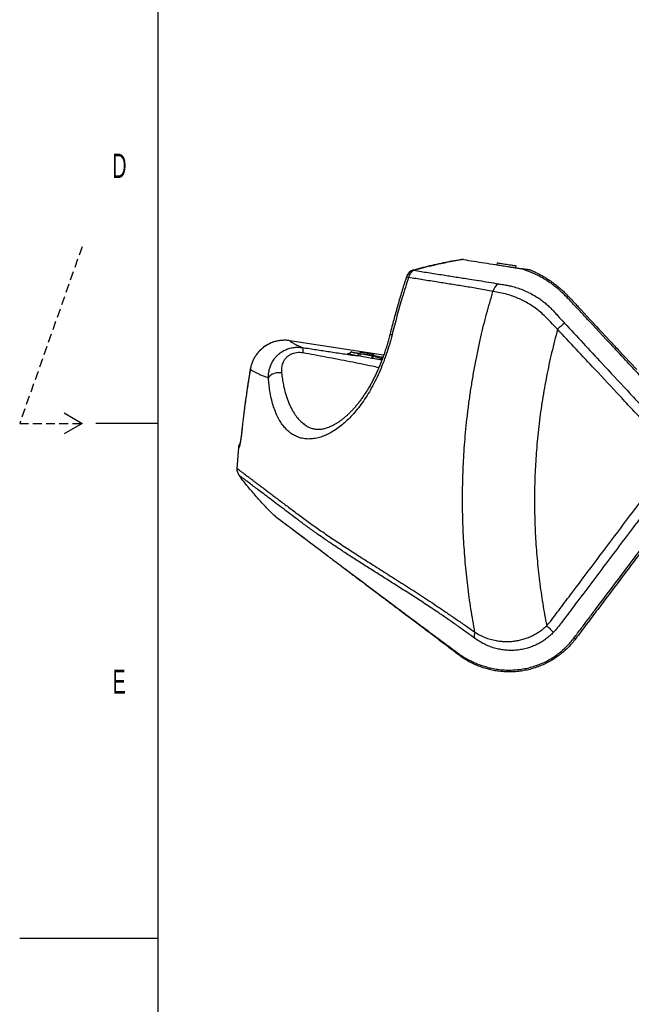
# Model space of a CAD drawing. Extents: x 0 to 8410, y 0 to 5940.
# Tile 12 of 210: x 0 to 883, y 2132 to 3552. Entities that reach past the tile are written whole.
import ezdxf

# ---------------------------------------------------------------- set-up
doc = ezdxf.new("R2010")
doc.units = 0
doc.header["$LTSCALE"] = 10
doc.linetypes.add('HIDDEN', pattern=[1.905, 1.27, -0.635])
doc.layers.get('0').update_dxf_attribs({"linetype": 'CONTINUOUS'})
doc.styles.add('SLDTEXTSTYLE0', font='TXT', dxfattribs={"width": 0.605})

msp = doc.modelspace()

# ---------------------------------------------------------------- linework, layer by layer
at = {"color": 7, "linetype": 'CONTINUOUS'}
for p, q in [((200, 100), (200, 5840)), ((689.05, 3201.67), (688.58, 3198.71)), ((716.23, 3194.33), (716.7, 3197.29)), ((525.37, 3068.14), (389.86, 3089.26)), ((491.44, 3073), (491.13, 3071.03)), ((492.13, 3070.87), (509.26, 3068.15)), ((509.26, 3068.15), (512.05, 3067.71)), ((510.88, 3067.9), (511.19, 3069.87)), ((64.02, 2985), (90, 2970)), ((90, 2970), (64.02, 2955)), ((200, 2970), (110, 2970)), ((417.92, 2964.17), (418.07, 2964.1)), ((315.92, 2935.43), (313.67, 2905.06)), ((369.91, 2834.97), (366.79, 2837.67)), ((769.24, 2629.13), (768.89, 2628.92)), ((0, 2227.5), (200, 2227.5))]:
    msp.add_line(p, q, dxfattribs=at)
at = {"color": 7, "linetype": 'HIDDEN'}
for p, q in [((90, 3224.57), (0, 2970)), ((0, 2970), (90, 2970))]:
    msp.add_line(p, q, dxfattribs=at)
at = {"color": 8, "linetype": 'CONTINUOUS'}
for p, q in [((568.75, 3191.31), (568.74, 3191.31)), ((389.89, 3089.24), (389.86, 3089.26)), ((525.36, 3068.13), (389.89, 3089.24)), ((489.04, 3070.99), (492.06, 3070.48)), ((509.16, 3067.56), (510.78, 3067.28)), ((508.13, 3063.72), (491.09, 3066.71)), ((510.08, 3063.37), (508.13, 3063.72)), ((332.92, 3048.19), (332.89, 3048.21)), ((321.34, 2964.7), (321.31, 2964.72))]:
    msp.add_line(p, q, dxfattribs=at)
at = {"color": 7, "linetype": 'CONTINUOUS', "flags": 128}
for points in [[(689.05, 3201.67), (689.15, 3201.66), (689.59, 3201.59), (690.38, 3201.46), (691.49, 3201.29), (692.9, 3201.06), (694.57, 3200.8), (696.45, 3200.5), (698.49, 3200.18), (700.65, 3199.83), (702.87, 3199.48)], [(702.87, 3199.48), (705.09, 3199.13), (707.25, 3198.79), (709.3, 3198.47), (711.18, 3198.17), (712.85, 3197.9), (714.25, 3197.68), (715.37, 3197.5), (716.15, 3197.38), (716.6, 3197.31), (716.7, 3197.29)], [(792.72, 3152.6), (793.51, 3151.74), (794.71, 3150.46), (796.53, 3148.5), (798.86, 3146.01), (801.69, 3142.97), (802.76, 3141.83), (803.88, 3140.62), (805.06, 3139.36), (806.3, 3138.03), (807.6, 3136.64), (808.95, 3135.19), (810.36, 3133.68), (819.28, 3124.11), (823.74, 3119.32), (825.97, 3116.93), (827.09, 3115.74), (827.65, 3115.14), (827.93, 3114.84), (828.07, 3114.69), (828.14, 3114.61), (828.17, 3114.58), (828.19, 3114.56), (828.2, 3114.55), (828.2, 3114.54), (828.2, 3114.54), (828.2, 3114.54), (828.2, 3114.54), (828.2, 3114.54), (828.2, 3114.54), (828.2, 3114.54), (828.2, 3114.54), (828.2, 3114.54), (828.2, 3114.54), (828.22, 3114.53), (828.23, 3114.51), (828.25, 3114.49), (828.29, 3114.45), (828.38, 3114.36), (828.55, 3114.17), (828.95, 3113.74), (829.97, 3112.65), (831.18, 3111.35), (832.7, 3109.72), (836.14, 3106.04), (840.52, 3101.33), (845.85, 3095.62), (852.12, 3088.89), (853.47, 3087.45), (854.85, 3085.97), (856.26, 3084.45), (857.72, 3082.89), (859.21, 3081.3), (860.73, 3079.66), (862.29, 3077.98), (863.89, 3076.27), (881.73, 3057.14), (890.65, 3047.57)], [(479.07, 3072.94), (479.83, 3072.82), (480.9, 3072.65), (482.26, 3072.43), (483.89, 3072.17), (485.73, 3071.88), (487.75, 3071.56), (489.9, 3071.22), (492.13, 3070.87)], [(491.44, 3073), (491.44, 3073), (491.68, 3072.96), (492.26, 3072.87), (493.17, 3072.73), (494.37, 3072.54), (495.83, 3072.31), (497.48, 3072.04), (499.27, 3071.76), (501.14, 3071.47)], [(501.14, 3071.47), (503.01, 3071.17), (504.82, 3070.88), (506.51, 3070.62), (508, 3070.38), (509.26, 3070.18), (510.23, 3070.03), (510.87, 3069.92), (511.17, 3069.88), (511.19, 3069.87)], [(512.05, 3067.71), (514.77, 3067.28), (517.3, 3066.88), (519.61, 3066.51), (521.65, 3066.19), (523.38, 3065.92), (524.61, 3065.72)]]:
    msp.add_lwpolyline(points, dxfattribs=at)
at = {"color": 8, "linetype": 'CONTINUOUS', "flags": 128}
for points in [[(568.75, 3191.31), (568.87, 3191.21), (569.12, 3190.74)], [(377.97, 3042.8), (375.66, 3043.08), (373.28, 3043.1), (370.91, 3042.87), (368.6, 3042.39), (366.41, 3041.67), (364.39, 3040.74), (362.6, 3039.61), (361.08, 3038.31), (359.87, 3036.89), (359, 3035.36)], [(316.72, 2935.24), (317.06, 2937.13), (317.42, 2938.17)], [(760.76, 2678.22), (762.22, 2676.79), (763.67, 2675.37), (765.08, 2673.99), (766.41, 2672.69), (767.66, 2671.49), (768.79, 2670.4), (769.78, 2669.45), (770.61, 2668.65)]]:
    msp.add_lwpolyline(points, dxfattribs=at)
at = {"color": 7, "linetype": 'CONTINUOUS'}
for centre, radius, start, end in [((572.69, 3176.84), 15, 105.2377, 161.96758), ((572.69, 3176.84), 15, 105.22692, 161.96751), ((567.79, 3201.93), 22.49, 245.40007, 253.19938), ((325.81, 2934.62), 10, 141.90434, 175.3265)]:
    msp.add_arc(centre, radius, start, end, dxfattribs=at)
at = {"color": 8, "linetype": 'CONTINUOUS'}
for centre, radius, start, end in [((576.42, 3177.07), 15.49, 118.09093, 167.59634), ((699.21, 3157.23), 16.27, 120.2529, 169.10117), ((897.01, 2979.8), 174.31, 129.3563, 133.6988), ((541.23, 3114.6), 17.21, 247.33681, 257.5277), ((475.91, 3072.61), 16.29, 338.76009, 352.46586), ((557.02, 3059.13), 65.95, 169.7454, 170.09001), ((487.86, 3071.21), 21.61, 339.69602, 350.27651), ((570.52, 3057.06), 62.26, 169.73702, 170.288), ((160.19, 3128.53), 355.9, 349.44997, 350.09001), ((669.4, 2663.45), 13.35, 156.65141, 193.63609), ((803.45, 2664.44), 5.26, 230.36322, 259.09588), ((640.63, 2643.79), 10.24, 205.13139, 232.55315)]:
    msp.add_arc(centre, radius, start, end, dxfattribs=at)
msp.add_ellipse((509.53, 3066.59), major_axis=(9.39, 3.23), ratio=0.0247478, start_param=1.2902655, end_param=1.4285588, dxfattribs=at)
at = {"color": 7, "linetype": 'CONTINUOUS'}
for points, knots in [([(639.24, 3206.42), (637.52, 3206.16), (631.33, 3205.2), (620.98, 3203.34), (607.97, 3200.79), (595.05, 3197.92), (581.9, 3194.72), (573.16, 3192.37), (568.78, 3191.2)], [0, 0, 0, 0, 0.0724628, 0.260825, 0.4372288, 0.6237284, 0.811258, 1, 1, 1, 1]), ([(640.62, 3206.31), (640.27, 3206.36), (639.55, 3206.48), (639.12, 3206.54), (639.22, 3206.53), (639.23, 3206.53)], [0, 0, 0, 0, 0.4839244, 0.972332, 1, 1, 1, 1]), ([(640.62, 3206.31), (645.58, 3205.52), (655.49, 3203.95), (670.96, 3201.5), (684.18, 3199.41), (693.67, 3197.9), (699.44, 3196.99), (704.02, 3196.26), (708.86, 3195.5), (713.96, 3194.69), (719.28, 3193.85), (723.05, 3193.25), (724.94, 3192.95)], [0, 0, 0, 0, 0.19782767, 0.39578922, 0.59439401, 0.69387889, 0.74381847, 0.79389549, 0.84479547, 0.89589328, 0.94774848, 1, 1, 1, 1]), ([(558.45, 3181.47), (556.88, 3176.63), (553.28, 3165.51), (547.99, 3147.97), (542.52, 3128.85), (538.06, 3112.42), (535.54, 3102.34), (534.63, 3098.71)], [0, 0, 0, 0, 0.1770732, 0.4072917, 0.6380274, 0.869772, 1, 1, 1, 1]), ([(737.87, 3190.9), (737.83, 3190.91), (737.74, 3190.92), (736.91, 3191.06), (735.69, 3191.25), (733.83, 3191.54), (731.47, 3191.92), (728.77, 3192.34), (726.6, 3192.69), (725.33, 3192.89), (724.92, 3192.95)], [0, 0, 0, 0, 0.1352928, 0.2362962, 0.3377435, 0.4321332, 0.598167, 0.7592523, 0.9207724, 1, 1, 1, 1]), ([(737.88, 3190.9), (738.43, 3190.67), (739.54, 3190.19), (741.2, 3189.46), (742.85, 3188.71), (744.49, 3187.94), (746.12, 3187.15), (748.16, 3186.14), (750.95, 3184.69), (754.34, 3182.84), (757.83, 3180.81), (761.17, 3178.75), (764.51, 3176.59), (767.82, 3174.32), (771.52, 3171.64), (775.65, 3168.46), (780.27, 3164.63), (784.77, 3160.59), (788.94, 3156.57), (791.52, 3153.86), (792.72, 3152.6)], [0, 0, 0, 0, 0.0296502, 0.0593174, 0.0890028, 0.1187066, 0.1484274, 0.1781664, 0.231276, 0.3002904, 0.3603801, 0.4198842, 0.4805439, 0.5402308, 0.5989835, 0.6819305, 0.7652182, 0.8511801, 0.9309907, 1, 1, 1, 1]), ([(534.59, 3098.73), (534.2, 3097.18), (533.21, 3093.22), (531.46, 3086.98), (529.37, 3080.02), (527.17, 3073.22), (524.83, 3066.54), (522.38, 3059.98), (519.82, 3053.58), (517.16, 3047.35), (514.41, 3041.31), (511.58, 3035.48), (508.69, 3029.88), (505.73, 3024.5), (502.69, 3019.32), (499.57, 3014.31), (496.36, 3009.47), (493.07, 3004.81), (489.72, 3000.34), (486.31, 2996.08), (482.88, 2992.05), (479.42, 2988.26), (475.96, 2984.72), (472.52, 2981.46), (469.1, 2978.44), (465.66, 2975.66), (462.23, 2973.1), (458.82, 2970.79), (455.44, 2968.73), (452.1, 2966.91), (448.81, 2965.34), (445.59, 2964.02), (442.46, 2962.95), (439.41, 2962.13), (436.45, 2961.55), (433.59, 2961.2), (430.8, 2961.09), (428.07, 2961.21), (425.37, 2961.58), (422.68, 2962.23), (420.25, 2963.06), (418.74, 2963.82), (418.09, 2964.14)], [0, 0, 0, 0, 0.0161357, 0.0413385, 0.0657254, 0.0900761, 0.1143673, 0.1385621, 0.1626259, 0.1865262, 0.2102341, 0.2337241, 0.2569761, 0.2799764, 0.3028755, 0.3259935, 0.3493055, 0.372791, 0.3964245, 0.4201745, 0.4440068, 0.4678822, 0.4917549, 0.515574, 0.5393143, 0.5634374, 0.5878762, 0.6125651, 0.6375162, 0.6627405, 0.6882503, 0.7140615, 0.7401961, 0.7666861, 0.7935815, 0.8211409, 0.8493414, 0.8786489, 0.9092863, 0.9414025, 0.9748839, 1, 1, 1, 1]), ([(366, 3087.04), (365.71, 3086.95), (364.14, 3086.48), (361.4, 3085.32), (357.83, 3083.56), (354.46, 3081.52), (351.3, 3079.23), (348.36, 3076.72), (345.65, 3073.96), (343.7, 3071.75), (342.74, 3070.4), (342.54, 3070.12)], [0, 0, 0, 0, 0.0311979, 0.1675361, 0.3028484, 0.436983, 0.5695626, 0.6999667, 0.8312488, 0.9640303, 1, 1, 1, 1]), ([(478.56, 3073.03), (478.37, 3072.73), (478, 3072.17), (477.29, 3071.54), (476.6, 3071.1), (475.99, 3070.84), (475.51, 3070.7), (475.2, 3070.65), (475.07, 3070.64), (475.08, 3070.64), (475.09, 3070.64)], [0, 0, 0, 0, 0.1621832, 0.3093493, 0.4432496, 0.5635778, 0.675714, 0.793536, 0.9278771, 1, 1, 1, 1]), ([(479.07, 3072.94), (478.88, 3072.97), (478.58, 3073.01), (478.6, 3073.01), (478.61, 3073.01)], [0, 0, 0, 0, 0.635701, 1, 1, 1, 1]), ([(332.92, 3048.21), (332.61, 3046.42), (331.09, 3037.77), (328.68, 3022.17), (325.72, 3001.44), (323.25, 2982.28), (321.92, 2970.03), (321.34, 2964.71)], [0, 0, 0, 0, 0.0644737, 0.3127283, 0.561382, 0.8097611, 1, 1, 1, 1]), ([(321.31, 2964.72), (321.29, 2964.52), (321.16, 2963.3), (320.91, 2961.08), (320.56, 2958.12), (320.21, 2955.24), (319.85, 2952.47), (319.5, 2949.85), (319.15, 2947.41), (318.81, 2945.18), (318.5, 2943.18), (318.2, 2941.47), (317.95, 2940.11), (317.75, 2939.11), (317.61, 2938.47), (317.52, 2938.13), (317.52, 2938.12), (317.51, 2938.11)], [0, 0, 0, 0, 0.0158573, 0.0952398, 0.1744333, 0.252842, 0.3319152, 0.4110012, 0.4888828, 0.5667926, 0.6446286, 0.7205193, 0.7952779, 0.8601825, 0.9178433, 0.9689741, 1, 1, 1, 1]), ([(313.63, 2905.07), (313.62, 2904.18), (313.6, 2902.4), (314.17, 2899.78), (315.14, 2897.28), (316.14, 2895.81), (316.64, 2895.08)], [0, 0, 0, 0, 0.2500014, 0.4999977, 0.749994, 1, 1, 1, 1]), ([(366.79, 2837.67), (362.18, 2842.36), (352.97, 2851.72), (340.1, 2866.08), (327.92, 2880.49), (320.4, 2890.22), (316.64, 2895.08)], [0, 0, 0, 0, 0.2583173, 0.5165459, 0.7582376, 1, 1, 1, 1]), ([(943.11, 2845.92), (941.51, 2843.8), (935.11, 2835.31), (922.31, 2818.33), (898.32, 2786.48), (868.48, 2746.88), (839.71, 2708.71), (821.09, 2683.99), (810.44, 2669.87), (805.12, 2662.81), (802.46, 2659.28)], [0, 0, 0, 0, 0.0341153, 0.1364833, 0.2729655, 0.5459296, 0.7729631, 0.8864801, 0.9432394, 1, 1, 1, 1]), ([(634.4, 2635.66), (628.92, 2639.79), (617.94, 2648.06), (602.03, 2660.06), (586.47, 2671.77), (571.2, 2683.29), (556.2, 2694.59), (541.58, 2705.6), (527.42, 2716.28), (512.84, 2727.26), (498, 2738.45), (483.06, 2749.7), (468.93, 2760.35), (455.54, 2770.44), (442.94, 2779.94), (431.15, 2788.82), (420.33, 2796.98), (411, 2804), (403.03, 2810.01), (396.26, 2815.11), (390.23, 2819.66), (384.96, 2823.63), (380.41, 2827.06), (376.63, 2829.9), (373.66, 2832.14), (371.55, 2833.73), (370.21, 2834.74), (370.01, 2834.89), (369.91, 2834.97)], [0, 0, 0, 0, 0.0347773, 0.069574, 0.1043791, 0.1391678, 0.1745064, 0.209863, 0.2452182, 0.280555, 0.3229309, 0.365343, 0.4077529, 0.4501258, 0.4937362, 0.5373869, 0.5810374, 0.6246475, 0.6614798, 0.6983499, 0.7352323, 0.7721016, 0.808933, 0.8471163, 0.885341, 0.9235824, 0.9618123, 1, 1, 1, 1]), ([(802.46, 2659.28), (800.84, 2657.2), (797.58, 2653.05), (792.18, 2647.24), (786.4, 2641.73), (780.19, 2636.57), (773.57, 2631.79), (766.58, 2627.44), (759.35, 2623.6), (751.85, 2620.24), (744.13, 2617.41), (736.26, 2615.12), (728.36, 2613.39), (719.93, 2612.13), (710.94, 2611.44), (701.29, 2611.48), (692.33, 2612.24), (684.03, 2613.56), (676.52, 2615.24), (668.47, 2617.61), (660.65, 2620.54), (653.12, 2623.99), (646.53, 2627.54), (640.33, 2631.35), (636.38, 2634.22), (634.4, 2635.66)], [0, 0, 0, 0, 0.03780139, 0.0757822, 0.11395852, 0.15248419, 0.19243287, 0.23269333, 0.27324747, 0.31412359, 0.3568435, 0.3998619, 0.44329488, 0.48726433, 0.54117916, 0.59535139, 0.65027244, 0.69364635, 0.73686795, 0.78021919, 0.83448202, 0.87693868, 0.91951984, 0.9597016, 1, 1, 1, 1])]:
    msp.add_open_spline(points, degree=3, knots=knots, dxfattribs=at)
at = {"color": 8, "linetype": 'CONTINUOUS'}
for points, knots in [([(640.62, 3206.31), (633.29, 3205.04), (618.63, 3202.5), (594.74, 3197.44), (578.33, 3193.14), (569.12, 3190.74)], [0, 0, 0, 0, 0.3048884, 0.610088, 1, 1, 1, 1]), ([(569.12, 3190.74), (575.93, 3189.66), (589.56, 3187.51), (610.03, 3184.27), (630.04, 3181.12), (647.33, 3178.38), (662.98, 3175.91), (676.82, 3173.7), (686.28, 3172.09), (691.01, 3171.29)], [0, 0, 0, 0, 0.1858176, 0.3718722, 0.5284904, 0.6851057, 0.7900584, 0.8950373, 1, 1, 1, 1]), ([(789.76, 3151.9), (788.3, 3153.39), (785.46, 3156.27), (781.27, 3160.22), (776.55, 3164.44), (771.19, 3168.87), (764.36, 3173.88), (756.68, 3178.75), (748.28, 3183.38), (740.84, 3186.78), (734.69, 3189.23), (729.86, 3191.19), (726.58, 3192.36), (724.93, 3192.95)], [0, 0, 0, 0, 0.0710718, 0.1374962, 0.2022293, 0.298614, 0.3944683, 0.5211814, 0.6467088, 0.7751304, 0.848877, 0.9234414, 1, 1, 1, 1]), ([(561.29, 3180.4), (558.26, 3170.87), (552.41, 3152.45), (544.51, 3124.9), (539.85, 3106.83), (537.52, 3097.8)], [0, 0, 0, 0, 0.3489401, 0.6743892, 1, 1, 1, 1]), ([(683.23, 3160.31), (676.32, 3161.6), (662.5, 3164.19), (642.37, 3167.52), (622.73, 3170.62), (602.55, 3173.83), (581.9, 3177.12), (568.16, 3179.3), (561.29, 3180.4)], [0, 0, 0, 0, 0.1565964, 0.3131935, 0.4703599, 0.6275262, 0.8136445, 1, 1, 1, 1]), ([(691.01, 3171.29), (693.5, 3170.88), (698.07, 3170.13), (705.13, 3168.98), (712.3, 3167.25), (720.05, 3164.97), (728.36, 3161.81), (736.73, 3157.93), (744.19, 3153.73), (750.64, 3149.49), (756.15, 3145.44), (761.49, 3140.99), (766.69, 3136.15), (771.63, 3130.92), (778.1, 3123.62), (783.11, 3118.2), (786.47, 3114.58)], [0, 0, 0, 0, 0.07867618, 0.14449277, 0.21057924, 0.28972426, 0.36938211, 0.45078719, 0.53286497, 0.58965004, 0.64643357, 0.70422472, 0.76202171, 0.82112249, 0.88024336, 1, 1, 1, 1]), ([(657.14, 2668.74), (655.16, 2679.91), (651.19, 2702.26), (646.61, 2736.01), (643.05, 2769.93), (640.61, 2804.14), (639.3, 2838.6), (639.15, 2873.26), (640.15, 2907.98), (641.98, 2937.52), (644.12, 2961.84), (646.16, 2980.97), (648.54, 3000.08), (651.28, 3019.15), (654.37, 3038.19), (657.83, 3057.19), (661.63, 3076.13), (666.84, 3099.71), (673.76, 3127.86), (680.07, 3149.49), (683.23, 3160.31)], [0, 0, 0, 0, 0.06850827, 0.13701651, 0.20563525, 0.2744231, 0.3440456, 0.4137464, 0.48368076, 0.55369255, 0.59237974, 0.63106733, 0.66981779, 0.70856844, 0.74739848, 0.78622855, 0.82512306, 0.8640175, 0.93197045, 1, 1, 1, 1]), ([(776.58, 3105.82), (773.31, 3109.12), (766.78, 3115.71), (758.22, 3124.64), (750.19, 3131.89), (742.82, 3137.53), (735.22, 3142.5), (727.49, 3146.77), (719.64, 3150.44), (711.71, 3153.49), (702.86, 3156.31), (693.19, 3158.53), (686.56, 3159.72), (683.23, 3160.31)], [0, 0, 0, 0, 0.1149226, 0.2298297, 0.3086745, 0.3876887, 0.4665348, 0.544262, 0.6219978, 0.7019519, 0.781923, 0.8905364, 1, 1, 1, 1]), ([(792.72, 3152.6), (792.46, 3152.71), (791.94, 3152.93), (790.49, 3152.25), (789.76, 3151.9)], [0, 0, 0, 0, 0.500001, 1, 1, 1, 1]), ([(933.26, 2998.28), (929.76, 3002.03), (922.89, 3009.4), (912.66, 3020.39), (902.48, 3031.3), (892.28, 3042.23), (882.09, 3053.17), (871.89, 3064.11), (851.77, 3085.68), (833.73, 3105.01), (817.8, 3122.11), (813.88, 3126.33), (809.95, 3130.54), (806.01, 3134.76), (802.05, 3138.99), (798.06, 3143.23), (793.98, 3147.55), (791.19, 3150.43), (789.76, 3151.9)], [0, 0, 0, 0, 0.073155, 0.1437913, 0.2146908, 0.285951, 0.3570515, 0.4281577, 0.4992865, 0.7780487, 0.8054241, 0.832812, 0.8602197, 0.8876566, 0.9151717, 0.9428482, 0.9706689, 1, 1, 1, 1]), ([(786.47, 3114.58), (795.43, 3104.94), (813.36, 3085.67), (843.48, 3053.39), (870.71, 3024.24), (891.92, 3001.38), (904.16, 2988.43), (911.93, 2980.13), (918.1, 2973.02), (922.44, 2966.93), (926.31, 2960.44), (929.61, 2953.63), (932.31, 2946.6), (934.42, 2939.4), (935.92, 2931.96), (936.79, 2924.44), (937.01, 2916.91), (936.61, 2909.43), (935.57, 2901.93), (933.9, 2894.56), (931.62, 2887.37), (928.76, 2880.43), (925.29, 2873.68), (921.27, 2867.26), (913.75, 2857.3), (901.79, 2841.47), (876.27, 2807.57), (843.72, 2764.4), (811.42, 2721.52), (792.04, 2695.81), (782.37, 2682.94), (776.68, 2675.26), (772.63, 2670.86), (770.61, 2668.65)], [0, 0, 0, 0, 0.0711191, 0.142238, 0.238523, 0.2866657, 0.3107368, 0.3348089, 0.3481213, 0.3615055, 0.3751511, 0.3888925, 0.4023277, 0.4157624, 0.4293891, 0.4432138, 0.4566128, 0.4700121, 0.4836022, 0.4973905, 0.510771, 0.5242457, 0.5378659, 0.5516863, 0.5650637, 0.6052159, 0.6587499, 0.7940111, 0.8969795, 0.9484638, 0.9677705, 0.9838606, 1, 1, 1, 1]), ([(537.52, 3097.8), (536.27, 3093.06), (533.77, 3083.58), (529.31, 3069.64), (524.37, 3056.05), (518.9, 3042.93), (512.93, 3030.37), (506.5, 3018.46), (499.7, 3007.31), (492.68, 2997.13), (485.5, 2987.97), (478.23, 2979.79), (470.87, 2972.51), (463.32, 2966.03), (455.65, 2960.45), (447.9, 2955.8), (440.27, 2952.17), (432.53, 2949.45), (424.73, 2947.78), (416.95, 2947.26), (409.54, 2947.93), (402.77, 2949.69), (396.64, 2952.4), (391.09, 2955.89), (385.93, 2960.25), (381.18, 2965.43), (376.73, 2971.57), (372.65, 2978.76), (368.97, 2987.02), (365.81, 2996.14), (363.18, 3006.06), (361.25, 3016.04), (359.85, 3025.81), (359.28, 3032.18), (359, 3035.36)], [0, 0, 0, 0, 0.0300826, 0.0602674, 0.0904416, 0.1205099, 0.1507041, 0.1810149, 0.2113275, 0.2415235, 0.2706696, 0.2999093, 0.3291579, 0.3583158, 0.3891946, 0.420161, 0.4511374, 0.4820295, 0.5167347, 0.551538, 0.5863502, 0.6210675, 0.652265, 0.6835522, 0.7148727, 0.7461657, 0.7773683, 0.811103, 0.8449477, 0.8788287, 0.9126716, 0.9464049, 0.9732026, 1, 1, 1, 1]), ([(776.58, 3105.82), (773.58, 3094.49), (767.65, 3072.04), (760.4, 3038.07), (754.36, 3004.01), (749.6, 2969.69), (746.19, 2936.07), (744.04, 2903.26), (743.04, 2871.31), (743.13, 2839.34), (744.34, 2807.2), (746.7, 2774.91), (750.22, 2742.51), (754.78, 2710.25), (758.77, 2688.89), (760.76, 2678.22)], [0, 0, 0, 0, 0.0813789, 0.1613162, 0.241254, 0.3216361, 0.4020182, 0.4760202, 0.550066, 0.6241103, 0.6981108, 0.7735595, 0.8490542, 0.9245498, 1, 1, 1, 1]), ([(760.76, 2678.22), (762.34, 2679.94), (765.51, 2683.38), (771.15, 2690.89), (781.02, 2704.05), (800.84, 2730.32), (840.59, 2783.1), (876.78, 2831.1), (903.68, 2866.82), (909.17, 2873.91), (913.26, 2880.37), (916.2, 2886.04), (918.68, 2892), (920.65, 2898.14), (922.08, 2904.38), (922.98, 2910.69), (923.36, 2917.14), (923.19, 2923.58), (922.48, 2929.95), (921.25, 2936.24), (919.47, 2942.47), (917.18, 2948.51), (914.39, 2954.31), (911.14, 2959.85), (907.39, 2965.17), (901.62, 2971.83), (894.06, 2979.92), (881.84, 2992.82), (860.71, 3015.62), (824.54, 3054.31), (794.51, 3086.56), (776.58, 3105.82)], [0, 0, 0, 0, 0.0130689, 0.0262101, 0.052549, 0.1052149, 0.2105447, 0.4226584, 0.4418539, 0.4610503, 0.472812, 0.4846579, 0.4967639, 0.5089587, 0.5207192, 0.5325607, 0.5446579, 0.5568428, 0.5686484, 0.5805354, 0.5926806, 0.6049147, 0.6167651, 0.6286994, 0.6408944, 0.6531809, 0.6780862, 0.7029983, 0.7528149, 0.8524488, 1, 1, 1, 1]), ([(389.89, 3089.24), (388.16, 3089.45), (384.72, 3089.88), (379.37, 3089.84), (373.92, 3089.24), (368.43, 3088), (363.12, 3086.15), (358.05, 3083.71), (353.28, 3080.72), (348.88, 3077.22), (344.9, 3073.24), (341.38, 3068.84), (338.38, 3064.08), (335.95, 3059), (334.05, 3053.7), (333.3, 3050.02), (332.92, 3048.19)], [0, 0, 0, 0, 0.06695, 0.1339004, 0.2059685, 0.2782658, 0.350333, 0.4224224, 0.4947411, 0.5668303, 0.6389521, 0.7113042, 0.7834264, 0.8555407, 0.9278843, 1, 1, 1, 1]), ([(389.89, 3089.24), (390.7, 3088.56), (392.32, 3087.19), (396.29, 3084.84), (401.45, 3082.26), (406.13, 3080.31), (408.47, 3079.33)], [0, 0, 0, 0, 0.2370823, 0.4744549, 0.73703, 1, 1, 1, 1]), ([(359, 3035.36), (359.04, 3037.12), (359.11, 3040.65), (359.92, 3045.94), (361.32, 3051.19), (363.18, 3055.78), (365.26, 3059.65), (367.38, 3062.87), (369.84, 3065.94), (373.08, 3069.25), (377.28, 3072.62), (382.61, 3075.72), (388.56, 3078.07), (394.94, 3079.51), (401.65, 3080.06), (406.18, 3079.57), (408.47, 3079.33)], [0, 0, 0, 0, 0.0742386, 0.1490597, 0.2259348, 0.3036286, 0.3558752, 0.4084424, 0.4620928, 0.5161554, 0.5945251, 0.6744558, 0.7543963, 0.8362276, 0.9171222, 1, 1, 1, 1]), ([(409.09, 3071.5), (407.56, 3071.71), (404.45, 3072.14), (399.9, 3071.93), (395.54, 3071.09), (391.6, 3069.65), (388.08, 3067.65), (384.72, 3064.92), (381.75, 3061.33), (379.69, 3057.35), (378.48, 3053.54), (377.87, 3050.04), (377.66, 3046.45), (377.87, 3044.02), (377.97, 3042.8)], [0, 0, 0, 0, 0.078436, 0.1589963, 0.2353959, 0.3140388, 0.3896106, 0.467115, 0.5715381, 0.6794434, 0.7576993, 0.8367806, 0.9180827, 1, 1, 1, 1]), ([(409.09, 3071.5), (409.15, 3072.54), (409.26, 3074.66), (409.18, 3077.08), (408.93, 3078.79), (408.62, 3079.15), (408.47, 3079.33)], [0, 0, 0, 0, 0.24599663, 0.4999991, 0.75400701, 1, 1, 1, 1]), ([(408.47, 3079.33), (414.92, 3078.36), (427.86, 3076.41), (447.35, 3073.45), (467.11, 3070.45), (480.39, 3068.42), (487.11, 3067.39)], [0, 0, 0, 0, 0.2467759, 0.494748, 0.7439508, 1, 1, 1, 1]), ([(518.4, 3050.31), (515.2, 3050.98), (506.5, 3052.81), (492.64, 3055.64), (476.23, 3058.94), (459.46, 3062.22), (442.25, 3065.5), (425.42, 3068.61), (414.45, 3070.55), (409.09, 3071.5)], [0, 0, 0, 0, 0.08780121, 0.23866831, 0.38044135, 0.53793504, 0.69864938, 0.85266956, 1, 1, 1, 1]), ([(487.11, 3067.39), (486.65, 3067.47), (485.16, 3067.73), (482.77, 3068.17), (480.11, 3068.7), (477.82, 3069.18), (475.95, 3069.62), (474.56, 3070), (473.61, 3070.33), (473.3, 3070.57), (473.7, 3070.69), (474.3, 3070.73), (474.93, 3070.69), (475.09, 3070.69)], [0, 0, 0, 0, 0.0452156, 0.1452056, 0.2451953, 0.3450924, 0.4449884, 0.5447382, 0.6444881, 0.7687923, 0.8683324, 0.9678725, 1, 1, 1, 1]), ([(479.07, 3072.94), (479.52, 3072.82), (480.23, 3072.63), (482.02, 3072.26), (483.75, 3071.93), (485.76, 3071.56), (487.56, 3071.24), (488.69, 3071.05), (489.04, 3070.99)], [0, 0, 0, 0, 0.2753781, 0.4381137, 0.6008486, 0.7636242, 0.926397, 1, 1, 1, 1]), ([(489.04, 3070.99), (488.91, 3070.49), (488.64, 3069.5), (488.13, 3068.34), (487.59, 3067.55), (487.27, 3067.44), (487.11, 3067.39)], [0, 0, 0, 0, 0.2499986, 0.4999988, 0.7499981, 1, 1, 1, 1]), ([(491.09, 3066.71), (489.76, 3067.05), (488.43, 3067.39), (487.11, 3067.39), (487.11, 3067.39)], [0, 0, 0, 0, 0.9999849, 1, 1, 1, 1]), ([(492.06, 3070.48), (495.34, 3069.93), (501.04, 3068.98), (506.74, 3067.99), (509.16, 3067.56)], [0, 0, 0, 0, 0.5749557, 1, 1, 1, 1]), ([(522.89, 3061.42), (521.22, 3061.64), (516.97, 3062.2), (512.68, 3062.93), (510.08, 3063.37)], [0, 0, 0, 0, 0.393547, 1, 1, 1, 1]), ([(510.78, 3067.28), (513.15, 3066.53), (517.43, 3065.18), (521.73, 3063.97), (523.65, 3063.44)], [0, 0, 0, 0, 0.5538934, 1, 1, 1, 1]), ([(332.92, 3048.19), (331.83, 3041.61), (329, 3024.47), (325, 2996.64), (322.56, 2975.35), (321.34, 2964.7)], [0, 0, 0, 0, 0.23718, 0.6184876, 1, 1, 1, 1]), ([(359, 3035.36), (357.02, 3036.11), (353.05, 3037.6), (347.92, 3039.72), (343.42, 3041.75), (339.22, 3043.87), (335.5, 3046.05), (333.78, 3047.48), (332.92, 3048.19)], [0, 0, 0, 0, 0.1512908, 0.3025818, 0.4543109, 0.6060401, 0.8028999, 1, 1, 1, 1]), ([(377.97, 3042.8), (378.35, 3039.83), (379.11, 3033.87), (380.54, 3026.06), (382.07, 3019.16), (383.67, 3013.12), (385.47, 3007.34), (387.47, 3001.83), (389.66, 2996.6), (392.04, 2991.67), (394.62, 2987.04), (397.94, 2981.88), (402.03, 2976.61), (406.93, 2971.59), (412.04, 2967.59), (415.58, 2965.2), (417.53, 2964.34), (417.6, 2964.31)], [0, 0, 0, 0, 0.0765735, 0.1533579, 0.2131829, 0.2731802, 0.3332761, 0.3936507, 0.4541248, 0.5148803, 0.575737, 0.6367706, 0.7338768, 0.8243856, 0.9104351, 0.9967886, 1, 1, 1, 1]), ([(321.34, 2964.7), (321.1, 2962.56), (320.67, 2958.72), (320.02, 2953.46), (319.41, 2948.95), (318.82, 2944.92), (318.27, 2941.48), (317.76, 2938.71), (317.33, 2936.69), (316.97, 2935.44), (316.8, 2935.31), (316.72, 2935.24)], [0, 0, 0, 0, 0.1366821, 0.2452853, 0.3538871, 0.4617431, 0.5695965, 0.6771546, 0.7847094, 0.892355, 1, 1, 1, 1]), ([(316.72, 2935.24), (316.46, 2935.3), (315.93, 2935.44), (315.95, 2935.43), (315.95, 2935.43)], [0, 0, 0, 0, 0.4864484, 1, 1, 1, 1]), ([(313.63, 2905.07), (313.66, 2905.04), (313.74, 2904.98), (314.33, 2904.54), (315.25, 2903.84), (316.54, 2902.88), (318.19, 2901.64), (320.15, 2900.17), (322.4, 2898.48), (324.91, 2896.59), (327.74, 2894.47), (330.81, 2892.16), (334.13, 2889.67), (337.65, 2887.03), (341.45, 2884.17), (345.58, 2881.07), (350.05, 2877.72), (354.86, 2874.11), (359.96, 2870.28), (365.48, 2866.13), (371.45, 2861.65), (377.89, 2856.82), (384.64, 2851.75), (391.62, 2846.52), (398.79, 2841.12), (408.6, 2833.76), (421.25, 2824.54), (437.46, 2813.22), (454.57, 2801.65), (472.99, 2789.53), (492.43, 2777), (509.48, 2766.15), (523.59, 2757.21), (534.43, 2750.35), (545.48, 2743.34), (556.75, 2736.16), (568.23, 2728.81), (579.91, 2721.25), (591.77, 2713.49), (604.09, 2705.31), (616.86, 2696.65), (630.12, 2687.57), (643.54, 2678.3), (652.61, 2671.93), (657.14, 2668.74)], [0, 0, 0, 0, 0.0223645, 0.0447429, 0.0664655, 0.088188, 0.1099602, 0.1317324, 0.1520562, 0.17238, 0.1927441, 0.2131083, 0.232399, 0.2516898, 0.2710146, 0.2903395, 0.3104413, 0.3305432, 0.3506831, 0.370823, 0.3925062, 0.4141894, 0.4359193, 0.4576492, 0.4784968, 0.4993446, 0.5411065, 0.5801183, 0.6209247, 0.6617888, 0.7028399, 0.7439514, 0.7646308, 0.7853103, 0.8060229, 0.8267353, 0.8475484, 0.8683614, 0.8892136, 0.9100655, 0.9325197, 0.954986, 0.9774873, 1, 1, 1, 1]), ([(656.43, 2660.31), (651.86, 2663.63), (642.73, 2670.28), (629.41, 2679.78), (616.3, 2688.94), (601.43, 2699.05), (584.84, 2710.01), (566.74, 2721.72), (549.08, 2732.97), (531.89, 2743.81), (515.1, 2754.39), (498.73, 2764.75), (482.84, 2774.92), (467.56, 2784.83), (452.94, 2794.5), (438.65, 2804.17), (424.79, 2813.92), (411.42, 2823.68), (398.85, 2833.06), (387.03, 2841.99), (375.99, 2850.32), (365.76, 2858.03), (356.45, 2865.05), (348.14, 2871.32), (340.83, 2876.83), (334.5, 2881.61), (329.1, 2885.68), (324.61, 2889.07), (321.07, 2891.75), (318.54, 2893.68), (316.94, 2894.89), (316.74, 2895.01), (316.64, 2895.08)], [0, 0, 0, 0, 0.0225004, 0.0450202, 0.0675512, 0.0900669, 0.1226555, 0.155271, 0.1878993, 0.2205219, 0.2531164, 0.2865549, 0.3200163, 0.3534866, 0.3869501, 0.4203903, 0.4562215, 0.4920726, 0.5279189, 0.5637436, 0.6003227, 0.6369302, 0.6735372, 0.7101156, 0.7458773, 0.7816663, 0.817455, 0.8532164, 0.8898978, 0.9266093, 0.9633199, 1, 1, 1, 1]), ([(800.1, 2660.39), (803.66, 2665.12), (810.79, 2674.57), (821.48, 2688.76), (839.3, 2712.42), (866.39, 2748.36), (894.19, 2785.25), (915.57, 2813.63), (928.4, 2830.66), (936.96, 2842.01), (941.23, 2847.68)], [0, 0, 0, 0, 0.0757475, 0.1515235, 0.2272998, 0.4545883, 0.7272894, 0.8181983, 0.9091074, 1, 1, 1, 1]), ([(366.79, 2837.67), (366.88, 2837.6), (367.07, 2837.46), (368.33, 2836.52), (370.3, 2835.03), (373.08, 2832.94), (376.7, 2830.21), (381.2, 2826.82), (386.59, 2822.76), (392.8, 2818.08), (399.82, 2812.79), (407.92, 2806.69), (417.21, 2799.69), (427.76, 2791.74), (439.22, 2783.1), (451.68, 2773.71), (465.13, 2763.6), (479.55, 2752.77), (494.8, 2741.35), (510.23, 2729.8), (525.72, 2718.22), (541.46, 2706.48), (558.04, 2694.11), (575.47, 2681.13), (593.49, 2667.7), (612.05, 2653.86), (624.93, 2644.25), (631.36, 2639.44)], [0, 0, 0, 0, 0.0368076, 0.0736531, 0.1105087, 0.1473493, 0.1841528, 0.2222976, 0.2604845, 0.2986859, 0.3368738, 0.3750195, 0.4174025, 0.4598223, 0.5022438, 0.5446292, 0.5881681, 0.6317414, 0.6753156, 0.7188556, 0.7574774, 0.7960993, 0.8368594, 0.8776654, 0.9184751, 0.9592587, 1, 1, 1, 1]), ([(657.14, 2668.74), (659.43, 2667.37), (664.02, 2664.62), (671.48, 2661.26), (679.41, 2658.53), (686.98, 2656.76), (693.96, 2655.74), (700.26, 2655.3), (706.73, 2655.32), (713.28, 2655.85), (719.86, 2656.9), (726.44, 2658.49), (733.04, 2660.67), (739.33, 2663.36), (745.21, 2666.47), (750.67, 2669.92), (755.89, 2673.83), (759.13, 2676.76), (760.76, 2678.22)], [0, 0, 0, 0, 0.07853272, 0.15753913, 0.23823333, 0.31960173, 0.37679873, 0.43429414, 0.49228882, 0.55099488, 0.60837059, 0.66617579, 0.72542927, 0.78522169, 0.83845712, 0.89169216, 0.94583627, 1, 1, 1, 1]), ([(631.36, 2639.44), (632.84, 2638.38), (636.09, 2636.03), (641.24, 2632.79), (647.35, 2629.32), (654.4, 2625.82), (661.58, 2622.77), (668.93, 2620.1), (675.86, 2618.06), (684.01, 2616.19), (692.82, 2614.86), (702.36, 2614.15), (711.43, 2614.24), (720.23, 2614.89), (728.68, 2616.13), (737.33, 2618.05), (745.81, 2620.64), (754.02, 2623.85), (761.89, 2627.65), (769.61, 2632.13), (776.76, 2637.11), (783.31, 2642.41), (789.3, 2647.96), (794.97, 2653.91), (798.39, 2658.23), (800.1, 2660.39)], [0, 0, 0, 0, 0.0324063, 0.0714961, 0.1105878, 0.156411, 0.2090792, 0.2438518, 0.2877178, 0.3315864, 0.3847456, 0.4385405, 0.4925862, 0.5372229, 0.582447, 0.6279891, 0.6742089, 0.7165271, 0.758843, 0.8021852, 0.8455296, 0.8838155, 0.922098, 0.9610578, 1, 1, 1, 1]), ([(770.61, 2668.65), (768.89, 2666.97), (765.45, 2663.58), (759.76, 2659), (753.64, 2654.86), (747.07, 2651.22), (740.12, 2648.15), (732.82, 2645.69), (725.27, 2643.89), (717.78, 2642.83), (710.47, 2642.44), (703.38, 2642.64), (696.33, 2643.43), (689.01, 2644.85), (681.51, 2647), (673.89, 2649.96), (666.53, 2653.62), (660.76, 2657.19), (657.47, 2659.55), (656.43, 2660.31)], [0, 0, 0, 0, 0.0542404, 0.1088568, 0.1648115, 0.2212757, 0.2795116, 0.3383195, 0.398907, 0.4600845, 0.5165324, 0.5733881, 0.631441, 0.6898668, 0.7579721, 0.8265739, 0.8966489, 0.9672018, 1, 1, 1, 1]), ([(749.1, 2619.26), (749.1, 2619.26), (749.22, 2619.31), (749.41, 2619.38), (749.57, 2619.49), (749.63, 2619.53)], [0, 0, 0, 0, 0.0226663, 0.6136, 1, 1, 1, 1])]:
    msp.add_open_spline(points, degree=3, knots=knots, dxfattribs=at)

# ---------------------------------------------------------------- texts
at = {"color": 7, "linetype": 'CONTINUOUS', "char_height": 35, "attachment_point": 1, "style": 'SLDTEXTSTYLE0'}
for s, insert in [('D', (133.79, 3359)), ('E', (134.19, 2615))]:
    msp.add_mtext(s, dxfattribs=dict(at, insert=insert))

doc.saveas('drawing.dxf')
